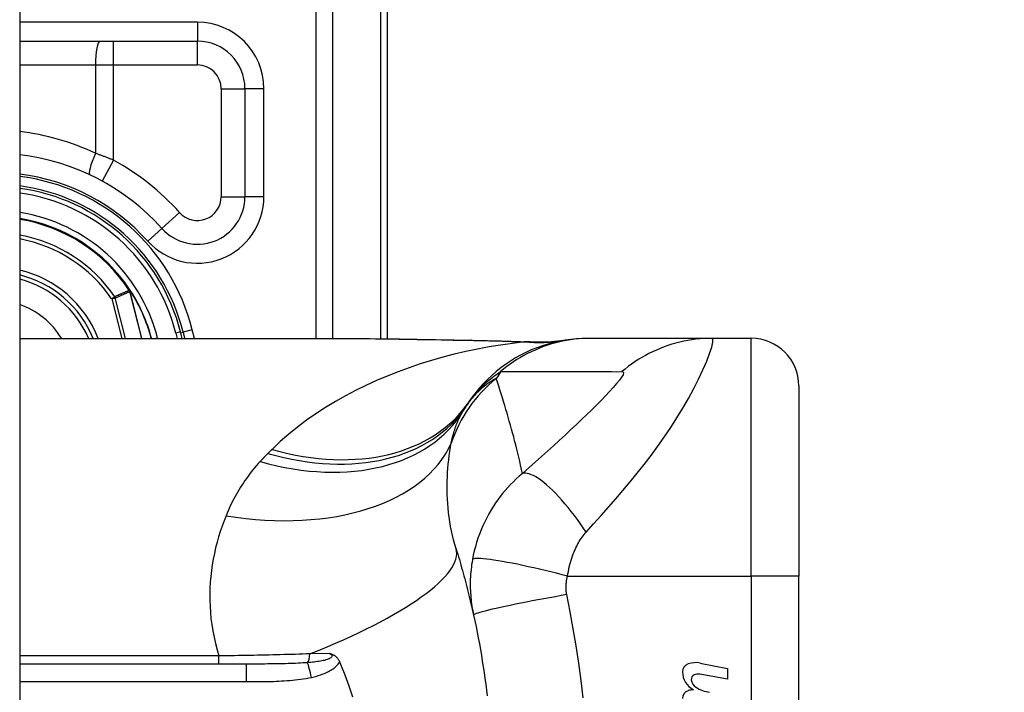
# Model space of a CAD drawing. Header units: inches. Extents: x 2 to 104, y 2 to 68.
# Tile 81 of 98: x 75.24 to 76.275, y 45.702 to 46.409. Entities that reach past the tile are written whole.
import ezdxf

# ---------------------------------------------------------------- set-up
doc = ezdxf.new("R2010")
doc.units = ezdxf.units.IN
doc.header["$LTSCALE"] = 6.250991
doc.header["$MEASUREMENT"] = 0
for name, color, linetype, lineweight in [('Dimensions(ANSI)', 7, 'Continuous', 25), ('Visible Edges(ANSI)', 7, 'Continuous', 25), ('Visible Tangent Edges(ANSI)', 7, 'Continuous', 25)]:
    doc.layers.add(name, color=color, linetype=linetype, lineweight=lineweight)
doc.styles.add('Dimension-ANSI', font='arialbd.ttf')
doc.dimstyles.new('INCH-ANSI', dxfattribs={"dimscale": 6.250991, "dimtxt": 0.12, "dimasz": 0.098425, "dimexe": 0.04, "dimexo": 0.04, "dimgap": 0.031496, "dimtad": 0, "dimtih": 1, "dimtoh": 1, "dimdec": 3, "dimrnd": 1e-08, "dimzin": 0, "dimdsep": 46, "dimtxsty": 'Dimension-ANSI', "dimcen": 0.09, "dimdle": 0.312, "dimclrd": 179, "dimclre": 179, "dimclrt": 7, "dimadec": 1, "dimazin": 0, "dimtfac": 1, "dimtdec": 3, "dimtofl": 0, "dimtmove": 0, "dimatfit": 3, "dimfxl": 1, "dimtolj": 1, "dimtzin": 4, "dimlwd": 25, "dimlwe": 25, "dimarcsym": 0})

# ---------------------------------------------------------------- blocks, each defined once
blk = doc.blocks.new('*D19')
at = {"layer": 'Defpoints', "color": 0, "linetype": 'Continuous', "transparency": 16777216}
for p in [(75.2405, 50.9806), (77.2894, 50.9806), (75.2405, 20.773)]:
    blk.add_point(p, dxfattribs=at)
at = {"layer": 'Dimensions(ANSI)', "color": 179, "linetype": 'Continuous', "lineweight": 25, "true_color": 0x262658, "transparency": 16777216}
blk.add_line((75.4905, 50.9806), (77.2894, 50.9806), dxfattribs=at)
at = {"layer": 'Dimensions(ANSI)', "color": 7, "linetype": 'Continuous', "lineweight": 25, "transparency": 16777216, "insert": (79.0533, 50.9806), "char_height": 0.75012, "attachment_point": 5, "style": 'Dimension-ANSI'}
blk.add_mtext('\\A1;23.803', dxfattribs=at)

msp = doc.modelspace()

# ---------------------------------------------------------------- linework, layer by layer
at = {"layer": 'Visible Edges(ANSI)'}
for p, q in [((75.2405, 50.7954), (75.2405, 20.9583)), ((75.6269, 46.0738), (75.6269, 46.5389)), ((75.2405, 46.3865), (75.4271, 46.3865)), ((75.477, 46.3366), (75.477, 46.2231)), ((75.3568, 46.1244), (75.3563, 46.1251)), ((75.4111, 46.0742), (75.4094, 46.081)), ((75.4121, 46.0808), (75.4137, 46.0742)), ((75.2405, 46.0742), (75.5653, 46.0742)), ((75.8402, 46.0742), (75.8371, 46.0742)), ((75.9676, 46.0742), (75.8402, 46.0742)), ((76.0089, 46.0742), (75.9676, 46.0742)), ((76.0589, 46.0243), (76.0589, 45.8244)), ((76.0589, 45.3498), (76.0589, 45.8244)), ((75.5765, 45.7343), (75.5775, 45.732)), ((75.4783, 45.732), (75.2405, 45.732)), ((75.9551, 45.733), (75.9841, 45.7274)), ((75.9841, 45.7274), (75.9841, 45.7162)), ((75.9841, 45.7162), (75.9549, 45.7213))]:
    msp.add_line(p, q, dxfattribs=at)
at = {"layer": 'Visible Edges(ANSI)', "flags": 128}
for points in [[(75.5653, 46.0742), (75.6021, 46.0741), (75.6396, 46.0736), (75.6775, 46.073), (75.7158, 46.0724)], [(75.8371, 46.0742), (75.8312, 46.0741), (75.8253, 46.0738), (75.8193, 46.0732), (75.8133, 46.0723), (75.8073, 46.0713), (75.8014, 46.0699), (75.7954, 46.0683), (75.7895, 46.0665), (75.7837, 46.0644), (75.7779, 46.0621), (75.7723, 46.0595), (75.7667, 46.0567), (75.7613, 46.0536), (75.756, 46.0504), (75.7508, 46.0469), (75.7458, 46.0432), (75.741, 46.0394), (75.7363, 46.0353), (75.7319, 46.0311), (75.7277, 46.0268), (75.7236, 46.0223), (75.7198, 46.0176), (75.7162, 46.0129), (75.7128, 46.0081)], [(75.7158, 46.0724), (75.7466, 46.0718), (75.7768, 46.0707)], [(75.7768, 46.0707), (75.7961, 46.0707), (75.8153, 46.0726)], [(75.6989, 45.853), (75.6997, 45.8502), (75.7006, 45.8474), (75.7014, 45.8446), (75.7023, 45.8417), (75.7031, 45.8389), (75.7039, 45.8361), (75.7047, 45.8332), (75.7055, 45.8303), (75.7063, 45.8275), (75.7071, 45.8246), (75.7079, 45.8217), (75.7087, 45.8188), (75.7094, 45.8159), (75.7102, 45.813), (75.7109, 45.8101), (75.7117, 45.8072), (75.7124, 45.8043), (75.7131, 45.8013), (75.7138, 45.7984), (75.7145, 45.7954), (75.7152, 45.7924), (75.7159, 45.7895), (75.7166, 45.7865), (75.7172, 45.7835)], [(75.7172, 45.7835), (75.7185, 45.7775), (75.7198, 45.7715), (75.721, 45.7655), (75.7221, 45.7594), (75.7233, 45.7534), (75.7244, 45.7473), (75.7254, 45.7413), (75.7264, 45.7352), (75.7274, 45.7291), (75.7283, 45.723), (75.7292, 45.7169), (75.73, 45.7108), (75.7308, 45.7047), (75.7316, 45.6986)], [(75.5664, 45.7431), (75.5669, 45.743), (75.5674, 45.7428), (75.5679, 45.7426), (75.5684, 45.7424), (75.5688, 45.7422), (75.5693, 45.742), (75.5698, 45.7418), (75.5703, 45.7415), (75.5707, 45.7413), (75.5712, 45.741), (75.5717, 45.7406), (75.5721, 45.7403), (75.5726, 45.7399), (75.573, 45.7395), (75.5735, 45.739), (75.5739, 45.7386), (75.5743, 45.7381), (75.5746, 45.7376), (75.575, 45.7371), (75.5753, 45.7365), (75.5757, 45.736), (75.576, 45.7354), (75.5763, 45.7349), (75.5765, 45.7343)], [(75.5775, 45.732), (75.582, 45.7207), (75.5862, 45.7092), (75.5899, 45.6976)]]:
    msp.add_lwpolyline(points, dxfattribs=at)
at = {"layer": 'Visible Edges(ANSI)'}
for centre, radius, start, end in [((75.4271, 46.3366), 0.05, 0, 90), ((75.2132, 46.0313), 0.2373, 41.8969, 83.4031), ((75.2132, 46.0313), 0.205, 13.9709, 82.3497), ((75.2132, 46.0313), 0.2024, 14.224, 82.2532), ((75.4271, 46.2231), 0.05, 221.8969, 0), ((75.2132, 46.0313), 0.1711, 33.2602, 80.8227), ((75.2132, 46.0313), 0.1129, 22.3603, 76.0206), ((75.3558, 46.1234), 0.0014, 33.219, 43.4907), ((75.2132, 46.0313), 0.1712, 14.5372, 32.8705), ((76.0089, 46.0243), 0.05, 0, 90), ((75.8345, 45.9205), 0.1499, 146.4792, 148.6999), ((76.3378, 45.5871), 0.7536, 146.0379, 146.4792), ((75.9456, 45.7238), 0.00888, 108.4748, 179.6788), ((75.9575, 45.7237), 0.0208, 179.6788, 243.9508), ((75.9505, 45.7091), 0.0244, 79, 108.4748), ((75.951, 45.716), 0.00508, 113.5487, 186.1027), ((75.9566, 45.7166), 0.0107, 186.1027, 237.6083), ((75.9531, 45.7111), 0.0104, 79.9922, 113.5487), ((75.9453, 45.6958), 0.00857, 106.9928, 179.4776), ((75.9499, 45.6807), 0.0244, 93.6169, 106.9928), ((75.9714, 45.7411), 0.0393, 238.5584, 260.8257)]:
    msp.add_arc(centre, radius, start, end, dxfattribs=at)
at = {"layer": 'Visible Tangent Edges(ANSI)'}
for p, q in [((75.5516, 46.7814), (75.5516, 46.0742)), ((75.5693, 46.0742), (75.5693, 46.7814)), ((75.6196, 46.5389), (75.6196, 46.0739)), ((75.4271, 46.4065), (75.2405, 46.4065)), ((75.4271, 46.4065), (75.4271, 46.3865)), ((75.3391, 46.3615), (75.3391, 46.3865)), ((75.4271, 46.3615), (75.4271, 46.3865)), ((75.2405, 46.3615), (75.3201, 46.3615)), ((75.3201, 46.3615), (75.3201, 46.2686)), ((75.3201, 46.3615), (75.3391, 46.3615)), ((75.3391, 46.2614), (75.3391, 46.3615)), ((75.3391, 46.3615), (75.4271, 46.3615)), ((75.452, 46.3366), (75.477, 46.3366)), ((75.452, 46.3366), (75.452, 46.2231)), ((75.497, 46.3366), (75.477, 46.3366)), ((75.497, 46.2231), (75.497, 46.3366)), ((75.3391, 46.2614), (75.3271, 46.2395)), ((75.452, 46.2231), (75.477, 46.2231)), ((75.497, 46.2231), (75.477, 46.2231)), ((75.4085, 46.2064), (75.3899, 46.1898)), ((75.375, 46.1764), (75.3899, 46.1898)), ((75.3403, 46.1179), (75.3371, 46.1157)), ((75.3558, 46.1248), (75.3555, 46.1246)), ((75.3563, 46.1251), (75.3558, 46.1248)), ((75.3558, 46.1242), (75.356, 46.1243)), ((75.3561, 46.1235), (75.3563, 46.1235)), ((75.3561, 46.1235), (75.3686, 46.0742)), ((75.3688, 46.0742), (75.3563, 46.1235)), ((75.357, 46.1242), (75.3568, 46.124)), ((75.3371, 46.1157), (75.3409, 46.1167)), ((75.3371, 46.1157), (75.3476, 46.0742)), ((75.3516, 46.0742), (75.3409, 46.1167)), ((75.4094, 46.081), (75.4046, 46.0798)), ((75.4046, 46.0798), (75.406, 46.0742)), ((75.4096, 46.0801), (75.4121, 46.0808)), ((75.4218, 46.0832), (75.4121, 46.0808)), ((75.424, 46.0742), (75.4218, 46.0832)), ((75.3827, 46.0742), (75.385, 46.0748)), ((75.3852, 46.0742), (75.385, 46.0748)), ((76.0089, 45.8244), (76.0089, 46.0742)), ((75.8159, 45.8244), (76.0089, 45.8244)), ((76.0089, 45.8244), (76.0089, 45.3498)), ((76.0589, 45.8244), (76.0089, 45.8244)), ((75.4498, 45.7405), (75.2405, 45.7405)), ((75.4498, 45.732), (75.4498, 45.7405)), ((75.5664, 45.7431), (75.5452, 45.7427)), ((75.4783, 45.732), (75.4783, 45.7135)), ((75.2405, 45.7135), (75.4783, 45.7135))]:
    msp.add_line(p, q, dxfattribs=at)
at = {"layer": 'Visible Tangent Edges(ANSI)', "flags": 128}
for points in [[(75.3391, 46.2614), (75.3383, 46.2617), (75.3375, 46.2621), (75.3367, 46.2624), (75.3359, 46.2627), (75.3352, 46.263), (75.3344, 46.2633), (75.3336, 46.2636), (75.3328, 46.2639), (75.332, 46.2642), (75.3312, 46.2645), (75.3304, 46.2649), (75.3296, 46.2652), (75.3288, 46.2655), (75.328, 46.2658), (75.3272, 46.2661), (75.3265, 46.2663), (75.3257, 46.2666), (75.3249, 46.2669), (75.3241, 46.2672), (75.3233, 46.2675), (75.3225, 46.2678), (75.3217, 46.2681), (75.3209, 46.2684), (75.3201, 46.2686)], [(75.3555, 46.1246), (75.3549, 46.1243), (75.3542, 46.1241), (75.3536, 46.1238), (75.353, 46.1235), (75.3523, 46.1232), (75.3517, 46.123), (75.3511, 46.1227), (75.3504, 46.1224), (75.3498, 46.1221), (75.3492, 46.1218), (75.3485, 46.1216), (75.3479, 46.1213), (75.3473, 46.121), (75.3466, 46.1207), (75.346, 46.1205), (75.3454, 46.1202), (75.3447, 46.1199), (75.3441, 46.1196), (75.3435, 46.1193), (75.3429, 46.1191), (75.3422, 46.1188), (75.3416, 46.1185), (75.341, 46.1182), (75.3403, 46.1179)], [(75.3409, 46.1167), (75.3415, 46.117), (75.3422, 46.1173), (75.3428, 46.1175), (75.3434, 46.1178), (75.3441, 46.1181), (75.3447, 46.1184), (75.3453, 46.1187), (75.346, 46.119), (75.3466, 46.1192), (75.3472, 46.1195), (75.3479, 46.1198), (75.3485, 46.1201), (75.3491, 46.1204), (75.3498, 46.1207), (75.3504, 46.1209), (75.351, 46.1212), (75.3517, 46.1215), (75.3523, 46.1218), (75.3529, 46.1221), (75.3536, 46.1223), (75.3542, 46.1226), (75.3548, 46.1229), (75.3555, 46.1232), (75.3561, 46.1235)], [(75.3555, 46.1246), (75.3555, 46.1246), (75.3555, 46.1246), (75.3555, 46.1246), (75.3556, 46.1245), (75.3556, 46.1245), (75.3556, 46.1245), (75.3556, 46.1245), (75.3556, 46.1245), (75.3556, 46.1244), (75.3556, 46.1244), (75.3557, 46.1244), (75.3557, 46.1244), (75.3557, 46.1244), (75.3557, 46.1243), (75.3557, 46.1243), (75.3557, 46.1243), (75.3557, 46.1243), (75.3558, 46.1243), (75.3558, 46.1243), (75.3558, 46.1242), (75.3558, 46.1242), (75.3558, 46.1242), (75.3558, 46.1242), (75.3558, 46.1242)], [(75.356, 46.1243), (75.356, 46.1243), (75.356, 46.1243), (75.356, 46.1243), (75.356, 46.1243), (75.356, 46.1244), (75.356, 46.1244), (75.3559, 46.1244), (75.3559, 46.1244), (75.3559, 46.1245), (75.3559, 46.1245), (75.3559, 46.1245), (75.3559, 46.1245), (75.3559, 46.1246), (75.3559, 46.1246), (75.3559, 46.1246), (75.3559, 46.1246), (75.3559, 46.1247), (75.3559, 46.1247), (75.3559, 46.1247), (75.3559, 46.1247), (75.3559, 46.1248), (75.3558, 46.1248), (75.3558, 46.1248), (75.3558, 46.1248)], [(75.3558, 46.1248), (75.3558, 46.1248), (75.3558, 46.1248), (75.3558, 46.1247), (75.3558, 46.1247), (75.3558, 46.1247), (75.3558, 46.1247), (75.3558, 46.1246), (75.3558, 46.1246), (75.3558, 46.1246), (75.3558, 46.1246), (75.3558, 46.1245), (75.3558, 46.1245), (75.3558, 46.1245), (75.3558, 46.1244), (75.3558, 46.1244), (75.3558, 46.1244), (75.3558, 46.1244), (75.3558, 46.1243), (75.3558, 46.1243), (75.3558, 46.1243), (75.3558, 46.1243), (75.3558, 46.1242), (75.3558, 46.1242), (75.3558, 46.1242)], [(75.3568, 46.1244), (75.3568, 46.1244), (75.3568, 46.1244), (75.3567, 46.1245), (75.3567, 46.1245), (75.3566, 46.1245), (75.3566, 46.1246), (75.3566, 46.1246), (75.3565, 46.1246), (75.3565, 46.1246), (75.3564, 46.1246), (75.3564, 46.1247), (75.3564, 46.1247), (75.3563, 46.1247), (75.3563, 46.1247), (75.3562, 46.1247), (75.3562, 46.1247), (75.3561, 46.1247), (75.3561, 46.1248), (75.3561, 46.1248), (75.356, 46.1248), (75.356, 46.1248), (75.3559, 46.1248), (75.3559, 46.1248), (75.3558, 46.1248)], [(75.3558, 46.1248), (75.3559, 46.1248), (75.3559, 46.1248), (75.356, 46.1247), (75.356, 46.1247), (75.356, 46.1247), (75.3561, 46.1247), (75.3561, 46.1246), (75.3562, 46.1246), (75.3562, 46.1246), (75.3563, 46.1245), (75.3563, 46.1245), (75.3563, 46.1245), (75.3564, 46.1244), (75.3564, 46.1244), (75.3565, 46.1244), (75.3565, 46.1243), (75.3565, 46.1243), (75.3566, 46.1243), (75.3566, 46.1242), (75.3566, 46.1242), (75.3567, 46.1242), (75.3567, 46.1241), (75.3567, 46.1241), (75.3568, 46.124)], [(75.3558, 46.1242), (75.3559, 46.1241), (75.3559, 46.1241), (75.3559, 46.1241), (75.3559, 46.1241), (75.3559, 46.124), (75.3559, 46.124), (75.3559, 46.124), (75.3559, 46.1239), (75.356, 46.1239), (75.356, 46.1239), (75.356, 46.1238), (75.356, 46.1238), (75.356, 46.1238), (75.356, 46.1238), (75.356, 46.1237), (75.356, 46.1237), (75.356, 46.1237), (75.356, 46.1236), (75.3561, 46.1236), (75.3561, 46.1236), (75.3561, 46.1235), (75.3561, 46.1235), (75.3561, 46.1235), (75.3561, 46.1235)], [(75.3563, 46.1235), (75.3563, 46.1235), (75.3563, 46.1236), (75.3563, 46.1236), (75.3563, 46.1236), (75.3562, 46.1237), (75.3562, 46.1237), (75.3562, 46.1237), (75.3562, 46.1238), (75.3562, 46.1238), (75.3562, 46.1238), (75.3562, 46.1239), (75.3562, 46.1239), (75.3562, 46.1239), (75.3561, 46.1239), (75.3561, 46.124), (75.3561, 46.124), (75.3561, 46.124), (75.3561, 46.1241), (75.3561, 46.1241), (75.3561, 46.1241), (75.3561, 46.1242), (75.356, 46.1242), (75.356, 46.1242), (75.356, 46.1243)], [(75.7704, 46.0705), (75.7581, 46.069), (75.7457, 46.0672), (75.7335, 46.0652), (75.7212, 46.0629), (75.7091, 46.0603), (75.697, 46.0575), (75.6849, 46.0543), (75.673, 46.051), (75.6612, 46.0473), (75.6495, 46.0433), (75.638, 46.0391), (75.6266, 46.0346), (75.6153, 46.0298), (75.6042, 46.0248), (75.5933, 46.0194), (75.5826, 46.0138), (75.5721, 46.0078), (75.5618, 46.0016), (75.5517, 45.995), (75.5419, 45.9882), (75.5324, 45.981), (75.5231, 45.9735), (75.5142, 45.9657), (75.5056, 45.9576)], [(75.5653, 46.0742), (75.5714, 46.0742), (75.5774, 46.0742), (75.5835, 46.0742), (75.5896, 46.0741), (75.5958, 46.0741), (75.6019, 46.074), (75.6081, 46.074), (75.6143, 46.0739), (75.6205, 46.0738), (75.6267, 46.0737), (75.6329, 46.0736), (75.6392, 46.0735), (75.6454, 46.0734), (75.6517, 46.0733), (75.658, 46.0732), (75.6643, 46.0731), (75.6706, 46.073), (75.6769, 46.0729), (75.6832, 46.0727), (75.6896, 46.0726), (75.6959, 46.0725), (75.7023, 46.0724), (75.7087, 46.0723), (75.715, 46.0722)], [(75.7158, 46.0724), (75.7158, 46.0724), (75.7157, 46.0724), (75.7157, 46.0724), (75.7157, 46.0724), (75.7156, 46.0724), (75.7156, 46.0724), (75.7156, 46.0724), (75.7155, 46.0724), (75.7155, 46.0724), (75.7155, 46.0724), (75.7154, 46.0723), (75.7154, 46.0723), (75.7154, 46.0723), (75.7153, 46.0723), (75.7153, 46.0723), (75.7153, 46.0723), (75.7153, 46.0723), (75.7152, 46.0723), (75.7152, 46.0723), (75.7152, 46.0722), (75.7151, 46.0722), (75.7151, 46.0722), (75.7151, 46.0722), (75.715, 46.0722)], [(75.715, 46.0722), (75.7174, 46.0721), (75.7197, 46.0721), (75.7221, 46.0721), (75.7244, 46.072), (75.7267, 46.072), (75.7291, 46.0719), (75.7314, 46.0719), (75.7337, 46.0718), (75.7361, 46.0717), (75.7384, 46.0717), (75.7407, 46.0716), (75.743, 46.0716), (75.7453, 46.0715), (75.7476, 46.0714), (75.7499, 46.0713), (75.7522, 46.0713), (75.7545, 46.0712), (75.7568, 46.0711), (75.7591, 46.071), (75.7613, 46.0709), (75.7636, 46.0708), (75.7659, 46.0707), (75.7681, 46.0706), (75.7704, 46.0705)], [(75.8402, 46.0742), (75.836, 46.0742), (75.8318, 46.074), (75.8275, 46.0737), (75.8233, 46.0733), (75.8191, 46.0727), (75.8148, 46.072), (75.8106, 46.0712), (75.8064, 46.0702), (75.8022, 46.0692), (75.7981, 46.068), (75.7939, 46.0667), (75.7898, 46.0652), (75.7858, 46.0637), (75.7818, 46.062), (75.7779, 46.0602), (75.774, 46.0583), (75.7702, 46.0562), (75.7664, 46.0541), (75.7627, 46.0519), (75.7591, 46.0495), (75.7556, 46.0471), (75.7522, 46.0446), (75.7488, 46.042), (75.7456, 46.0393)], [(75.7742, 46.0707), (75.7741, 46.0707), (75.774, 46.0707), (75.7739, 46.0706), (75.7738, 46.0706), (75.7737, 46.0706), (75.7736, 46.0706), (75.7734, 46.0706), (75.7733, 46.0706), (75.7732, 46.0706), (75.773, 46.0706), (75.7729, 46.0706), (75.7727, 46.0706), (75.7726, 46.0706), (75.7724, 46.0706), (75.7722, 46.0706), (75.772, 46.0706), (75.7718, 46.0706), (75.7717, 46.0706), (75.7715, 46.0706), (75.7713, 46.0706), (75.7711, 46.0706), (75.7708, 46.0705), (75.7706, 46.0705), (75.7704, 46.0705)], [(75.7768, 46.0707), (75.7767, 46.0707), (75.7766, 46.0707), (75.7765, 46.0707), (75.7764, 46.0707), (75.7763, 46.0707), (75.7762, 46.0707), (75.7761, 46.0707), (75.7759, 46.0707), (75.7758, 46.0707), (75.7757, 46.0707), (75.7756, 46.0707), (75.7755, 46.0707), (75.7754, 46.0707), (75.7753, 46.0707), (75.7752, 46.0707), (75.7751, 46.0707), (75.7749, 46.0707), (75.7748, 46.0707), (75.7747, 46.0707), (75.7746, 46.0707), (75.7745, 46.0707), (75.7744, 46.0707), (75.7743, 46.0707), (75.7742, 46.0707)], [(75.8355, 45.8707), (75.8433, 45.8794), (75.8511, 45.8882), (75.8589, 45.8969), (75.8665, 45.9057), (75.8741, 45.9145), (75.8817, 45.9234), (75.8891, 45.9325), (75.8964, 45.9418), (75.9037, 45.9512), (75.9107, 45.9608), (75.9176, 45.9705), (75.9243, 45.9805), (75.9308, 45.9907), (75.9371, 46.0009), (75.943, 46.0112), (75.9485, 46.0215), (75.9536, 46.0315), (75.9582, 46.0412), (75.9621, 46.0502), (75.9652, 46.0583), (75.9674, 46.065), (75.9686, 46.0701), (75.9687, 46.0732), (75.9676, 46.0742)], [(75.9676, 46.0742), (75.9634, 46.0742), (75.9592, 46.074), (75.955, 46.0737), (75.9507, 46.0733), (75.9465, 46.0727), (75.9423, 46.072), (75.938, 46.0712), (75.9338, 46.0703), (75.9296, 46.0692), (75.9255, 46.068), (75.9214, 46.0667), (75.9173, 46.0652), (75.9133, 46.0637), (75.9093, 46.062), (75.9053, 46.0602), (75.9015, 46.0583), (75.8977, 46.0563), (75.8939, 46.0541), (75.8902, 46.0519), (75.8867, 46.0496), (75.8831, 46.0471), (75.8797, 46.0446), (75.8764, 46.042), (75.8731, 46.0393)], [(75.7128, 46.0081), (75.7137, 46.0094), (75.7147, 46.0108), (75.7156, 46.0121), (75.7167, 46.0134), (75.7177, 46.0148), (75.7188, 46.0161), (75.7199, 46.0174), (75.7211, 46.0187), (75.7223, 46.02), (75.7235, 46.0213), (75.7248, 46.0226), (75.7261, 46.0239), (75.7275, 46.0252), (75.7289, 46.0265), (75.7303, 46.0278), (75.7318, 46.0291), (75.7333, 46.0304), (75.7349, 46.0317), (75.7366, 46.0329), (75.7383, 46.0342), (75.74, 46.0355), (75.7418, 46.0367), (75.7437, 46.038), (75.7456, 46.0393)], [(75.7456, 46.0393), (75.7509, 46.0393), (75.7562, 46.0393), (75.7615, 46.0393), (75.7668, 46.0393), (75.7722, 46.0393), (75.7775, 46.0393), (75.7828, 46.0393), (75.7881, 46.0393), (75.7934, 46.0393), (75.7987, 46.0393), (75.804, 46.0393), (75.8093, 46.0393), (75.8146, 46.0393), (75.82, 46.0393), (75.8253, 46.0393), (75.8306, 46.0393), (75.8359, 46.0393), (75.8412, 46.0393), (75.8465, 46.0393), (75.8518, 46.0393), (75.8571, 46.0393), (75.8625, 46.0393), (75.8678, 46.0392), (75.8731, 46.0393)], [(75.8731, 46.0393), (75.8745, 46.039), (75.8748, 46.0379), (75.8742, 46.036), (75.8727, 46.0334), (75.8705, 46.0303), (75.8675, 46.0267), (75.864, 46.0227), (75.8601, 46.0184), (75.8558, 46.0138), (75.8512, 46.0091), (75.8463, 46.0042), (75.8413, 45.9992), (75.836, 45.994), (75.8305, 45.9888), (75.825, 45.9835), (75.8192, 45.9781), (75.8133, 45.9726), (75.8073, 45.967), (75.8012, 45.9614), (75.7949, 45.9557), (75.7886, 45.95), (75.7821, 45.9441), (75.7754, 45.9382), (75.7686, 45.9323)], [(75.741, 46.0321), (75.7396, 46.0313), (75.7382, 46.0305), (75.7368, 46.0297), (75.7355, 46.0288), (75.7341, 46.0279), (75.7327, 46.027), (75.7313, 46.026), (75.73, 46.025), (75.7286, 46.024), (75.7273, 46.0229), (75.7259, 46.0218), (75.7246, 46.0206), (75.7233, 46.0194), (75.722, 46.0182), (75.7207, 46.0169), (75.7194, 46.0156), (75.7181, 46.0142), (75.7169, 46.0128), (75.7156, 46.0114), (75.7144, 46.0099), (75.7131, 46.0083), (75.7119, 46.0067), (75.7107, 46.005), (75.7096, 46.0033)], [(75.7686, 45.9323), (75.7677, 45.9366), (75.7667, 45.9409), (75.7657, 45.9452), (75.7647, 45.9494), (75.7636, 45.9537), (75.7626, 45.9579), (75.7615, 45.9622), (75.7604, 45.9664), (75.7594, 45.9706), (75.7582, 45.9748), (75.7571, 45.9789), (75.756, 45.9831), (75.7548, 45.9873), (75.7536, 45.9914), (75.7525, 45.9955), (75.7512, 45.9996), (75.75, 46.0037), (75.7488, 46.0078), (75.7475, 46.0119), (75.7463, 46.0159), (75.745, 46.02), (75.7437, 46.024), (75.7424, 46.0281), (75.741, 46.0321)], [(75.6937, 45.964), (75.6941, 45.9657), (75.6944, 45.9673), (75.6948, 45.9689), (75.6952, 45.9705), (75.6956, 45.9721), (75.696, 45.9736), (75.6965, 45.9752), (75.6969, 45.9767), (75.6974, 45.9782), (75.6979, 45.9797), (75.6984, 45.9811), (75.6989, 45.9826), (75.6994, 45.984), (75.7, 45.9854), (75.7006, 45.9868), (75.7011, 45.9881), (75.7017, 45.9895), (75.7024, 45.9908), (75.703, 45.9921), (75.7037, 45.9934), (75.7043, 45.9947), (75.705, 45.9959), (75.7057, 45.9971), (75.7065, 45.9984)], [(75.6989, 45.853), (75.6975, 45.8577), (75.6962, 45.8624), (75.695, 45.8671), (75.694, 45.8719), (75.6931, 45.8767), (75.6923, 45.8815), (75.6916, 45.8863), (75.691, 45.8911), (75.6905, 45.8959), (75.6901, 45.9006), (75.6898, 45.9054), (75.6896, 45.9101), (75.6895, 45.9148), (75.6895, 45.9194), (75.6896, 45.9241), (75.6898, 45.9287), (75.69, 45.9332), (75.6903, 45.9378), (75.6907, 45.9422), (75.6912, 45.9467), (75.6917, 45.9511), (75.6923, 45.9555), (75.693, 45.9598), (75.6937, 45.964)], [(75.5013, 45.9534), (75.5009, 45.953), (75.5006, 45.9527), (75.5002, 45.9523), (75.4999, 45.952), (75.4995, 45.9516), (75.4992, 45.9513), (75.4988, 45.9509), (75.4985, 45.9505), (75.4981, 45.9502), (75.4978, 45.9498), (75.4974, 45.9495), (75.4971, 45.9491), (75.4968, 45.9487), (75.4964, 45.9484), (75.4961, 45.948), (75.4957, 45.9477), (75.4954, 45.9473), (75.495, 45.9469), (75.4947, 45.9466), (75.4943, 45.9462), (75.494, 45.9458), (75.4937, 45.9455), (75.4933, 45.9451), (75.493, 45.9447)], [(75.5056, 45.9576), (75.5054, 45.9575), (75.5052, 45.9573), (75.5051, 45.9571), (75.5049, 45.9569), (75.5047, 45.9568), (75.5045, 45.9566), (75.5043, 45.9564), (75.5042, 45.9562), (75.504, 45.956), (75.5038, 45.9559), (75.5036, 45.9557), (75.5034, 45.9555), (75.5033, 45.9553), (75.5031, 45.9552), (75.5029, 45.955), (75.5027, 45.9548), (75.5025, 45.9546), (75.5024, 45.9545), (75.5022, 45.9543), (75.502, 45.9541), (75.5018, 45.9539), (75.5017, 45.9537), (75.5015, 45.9536), (75.5013, 45.9534)], [(75.493, 45.9447), (75.4911, 45.9426), (75.4892, 45.9405), (75.4873, 45.9383), (75.4855, 45.9361), (75.4837, 45.9339), (75.482, 45.9316), (75.4803, 45.9294), (75.4787, 45.9271), (75.477, 45.9248), (75.4754, 45.9225), (75.4739, 45.9201), (75.4724, 45.9177), (75.4709, 45.9154), (75.4695, 45.913), (75.4681, 45.9105), (75.4668, 45.9081), (75.4654, 45.9056), (75.4641, 45.9032), (75.4629, 45.9007), (75.4617, 45.8981), (75.4605, 45.8956), (75.4594, 45.893), (75.4583, 45.8905), (75.4572, 45.8879)], [(75.7686, 45.9323), (75.7653, 45.9295), (75.7621, 45.9266), (75.7591, 45.9236), (75.7561, 45.9206), (75.7532, 45.9176), (75.7505, 45.9144), (75.7478, 45.9113), (75.7453, 45.908), (75.7428, 45.9047), (75.7404, 45.9014), (75.7381, 45.8979), (75.7357, 45.894), (75.7332, 45.8898), (75.731, 45.8856), (75.7289, 45.8815), (75.7269, 45.8772), (75.7251, 45.8729), (75.7233, 45.8686), (75.7218, 45.8642), (75.7204, 45.8598), (75.7191, 45.8553), (75.7179, 45.8508), (75.7169, 45.8463), (75.716, 45.8419)], [(75.8355, 45.8707), (75.8325, 45.8751), (75.8294, 45.8795), (75.8263, 45.8839), (75.8231, 45.8882), (75.8198, 45.8924), (75.8165, 45.8965), (75.8132, 45.9005), (75.8099, 45.9043), (75.8066, 45.908), (75.8034, 45.9114), (75.8001, 45.9146), (75.797, 45.9176), (75.7939, 45.9204), (75.7909, 45.9229), (75.788, 45.9251), (75.7853, 45.927), (75.7827, 45.9286), (75.7802, 45.93), (75.7779, 45.931), (75.7757, 45.9318), (75.7737, 45.9323), (75.7718, 45.9326), (75.7701, 45.9325), (75.7686, 45.9323)], [(75.4572, 45.8879), (75.4551, 45.8824), (75.4531, 45.8769), (75.4512, 45.8713), (75.4494, 45.8656), (75.4478, 45.8599), (75.4463, 45.8541), (75.445, 45.8482), (75.4438, 45.8423), (75.4427, 45.8362), (75.4419, 45.8302), (75.4412, 45.8241), (75.4406, 45.8179), (75.4403, 45.8117), (75.4401, 45.8054), (75.4402, 45.7991), (75.4404, 45.7927), (75.4408, 45.7863), (75.4414, 45.7799), (75.4423, 45.7734), (75.4433, 45.7668), (75.4446, 45.7603), (75.4461, 45.7537), (75.4479, 45.7471), (75.4498, 45.7405)], [(75.8159, 45.8244), (75.8163, 45.8269), (75.8168, 45.8293), (75.8173, 45.8317), (75.8178, 45.8341), (75.8184, 45.8365), (75.8191, 45.8388), (75.8197, 45.8411), (75.8205, 45.8434), (75.8212, 45.8456), (75.822, 45.8478), (75.8229, 45.85), (75.8238, 45.8522), (75.8247, 45.8541), (75.8256, 45.8559), (75.8264, 45.8576), (75.8273, 45.8592), (75.8283, 45.8608), (75.8292, 45.8624), (75.8302, 45.8639), (75.8312, 45.8653), (75.8322, 45.8667), (75.8333, 45.8681), (75.8344, 45.8694), (75.8355, 45.8707)], [(75.716, 45.8419), (75.7156, 45.8392), (75.7152, 45.8366), (75.7149, 45.834), (75.7146, 45.8314), (75.7143, 45.8289), (75.7141, 45.8263), (75.7139, 45.8237), (75.7138, 45.8212), (75.7138, 45.8187), (75.7137, 45.8163), (75.7137, 45.8139), (75.7138, 45.8115), (75.7139, 45.8091), (75.714, 45.8067), (75.7142, 45.8044), (75.7143, 45.802), (75.7146, 45.7997), (75.7148, 45.7973), (75.7152, 45.795), (75.7155, 45.7927), (75.7159, 45.7904), (75.7163, 45.7881), (75.7167, 45.7858), (75.7172, 45.7835)], [(75.8159, 45.8244), (75.8102, 45.8259), (75.8044, 45.8274), (75.7985, 45.8288), (75.7925, 45.8303), (75.7866, 45.8317), (75.7806, 45.833), (75.7747, 45.8343), (75.7689, 45.8356), (75.7633, 45.8368), (75.7578, 45.8379), (75.7526, 45.8388), (75.7476, 45.8397), (75.743, 45.8405), (75.7386, 45.8412), (75.7346, 45.8418), (75.731, 45.8422), (75.7277, 45.8426), (75.7249, 45.8428), (75.7224, 45.8429), (75.7204, 45.8429), (75.7187, 45.8428), (75.7175, 45.8425), (75.7166, 45.8422), (75.716, 45.8419)], [(75.8151, 45.805), (75.815, 45.8057), (75.8148, 45.8065), (75.8147, 45.8073), (75.8146, 45.8081), (75.8146, 45.8089), (75.8145, 45.8097), (75.8145, 45.8105), (75.8144, 45.8112), (75.8144, 45.812), (75.8144, 45.8128), (75.8144, 45.8136), (75.8144, 45.8144), (75.8145, 45.8152), (75.8145, 45.816), (75.8146, 45.8168), (75.8147, 45.8177), (75.8148, 45.8185), (75.8149, 45.8193), (75.815, 45.8202), (75.8152, 45.821), (75.8153, 45.8219), (75.8155, 45.8227), (75.8157, 45.8236), (75.8159, 45.8244)], [(75.8151, 45.805), (75.8092, 45.8039), (75.8032, 45.8028), (75.7971, 45.8017), (75.791, 45.8006), (75.7849, 45.7994), (75.7788, 45.7983), (75.7728, 45.7971), (75.7669, 45.7959), (75.7612, 45.7948), (75.7557, 45.7936), (75.7505, 45.7925), (75.7455, 45.7915), (75.7409, 45.7904), (75.7367, 45.7895), (75.7328, 45.7886), (75.7294, 45.7877), (75.7264, 45.7869), (75.7238, 45.7862), (75.7217, 45.7856), (75.72, 45.785), (75.7187, 45.7845), (75.7178, 45.7841), (75.7173, 45.7838), (75.7172, 45.7835)], [(75.8324, 45.6966), (75.8303, 45.7148), (75.8278, 45.7329), (75.8251, 45.751), (75.822, 45.7691), (75.8186, 45.787), (75.8151, 45.805)], [(75.5452, 45.7427), (75.5414, 45.7426), (75.5376, 45.7424), (75.5337, 45.7423), (75.5298, 45.7422), (75.526, 45.7421), (75.5221, 45.742), (75.5182, 45.7419), (75.5142, 45.7418), (75.5103, 45.7417), (75.5063, 45.7416), (75.5024, 45.7415), (75.4984, 45.7414), (75.4944, 45.7413), (75.4904, 45.7412), (75.4863, 45.7411), (75.4823, 45.7411), (75.4783, 45.741), (75.4742, 45.7409), (75.4702, 45.7409), (75.4661, 45.7408), (75.462, 45.7407), (75.458, 45.7407), (75.4539, 45.7406), (75.4498, 45.7405)], [(75.5664, 45.7431), (75.5672, 45.7425), (75.5678, 45.7419), (75.5682, 45.7412), (75.5684, 45.7406), (75.5683, 45.7399), (75.568, 45.7393), (75.5674, 45.7387), (75.5666, 45.7381), (75.5657, 45.7376), (75.5646, 45.7372), (75.5635, 45.7367), (75.5622, 45.7363), (75.5608, 45.7359), (75.5594, 45.7356), (75.5579, 45.7353), (75.5564, 45.735), (75.5548, 45.7348), (75.5532, 45.7345), (75.5515, 45.7343), (75.5499, 45.7341), (75.5482, 45.7339), (75.5464, 45.7337), (75.5447, 45.7336), (75.5429, 45.7334)], [(75.5469, 45.718), (75.5483, 45.7183), (75.5497, 45.7187), (75.5511, 45.719), (75.5525, 45.7194), (75.5539, 45.7198), (75.5553, 45.7202), (75.5567, 45.7207), (75.5581, 45.7212), (75.5594, 45.7217), (75.5608, 45.7222), (75.5621, 45.7228), (75.5634, 45.7234), (75.5647, 45.724), (75.566, 45.7247), (75.5672, 45.7254), (75.5684, 45.7262), (75.5696, 45.727), (75.5708, 45.7278), (75.5719, 45.7288), (75.573, 45.7297), (75.574, 45.7308), (75.5749, 45.7319), (75.5758, 45.733), (75.5765, 45.7343)], [(75.5429, 45.7334), (75.5405, 45.7332), (75.5379, 45.7331), (75.5354, 45.7329), (75.5329, 45.7328), (75.5303, 45.7327), (75.5277, 45.7326), (75.5251, 45.7325), (75.5224, 45.7324), (75.5198, 45.7323), (75.5171, 45.7323), (75.5144, 45.7322), (75.5117, 45.7322), (75.509, 45.7321), (75.5062, 45.7321), (75.5035, 45.7321), (75.5008, 45.7321), (75.498, 45.732), (75.4952, 45.732), (75.4924, 45.732), (75.4896, 45.732), (75.4868, 45.732), (75.484, 45.732), (75.4811, 45.732), (75.4783, 45.732)], [(75.4783, 45.7135), (75.4812, 45.7135), (75.484, 45.7135), (75.4869, 45.7135), (75.4898, 45.7135), (75.4926, 45.7136), (75.4955, 45.7136), (75.4984, 45.7136), (75.5013, 45.7137), (75.5041, 45.7138), (75.507, 45.7138), (75.5099, 45.7139), (75.5127, 45.7141), (75.5156, 45.7142), (75.5184, 45.7144), (75.5213, 45.7146), (75.5242, 45.7148), (75.527, 45.715), (75.5299, 45.7153), (75.5328, 45.7156), (75.5356, 45.716), (75.5384, 45.7164), (75.5413, 45.7169), (75.5441, 45.7174), (75.5469, 45.718)]]:
    msp.add_lwpolyline(points, dxfattribs=at)
at = {"layer": 'Visible Tangent Edges(ANSI)'}
for centre, radius, start, end in [((75.4271, 46.3366), 0.0699, 0, 90), ((75.4271, 46.3366), 0.025, 0, 90), ((75.2085, 46.0313), 0.2623, 64.8144, 82.9914), ((75.2132, 46.0313), 0.2623, 41.8969, 61.329), ((75.2132, 46.0313), 0.2173, 41.8969, 82.7934), ((75.2132, 46.0313), 0.2149, 13.9709, 82.7073), ((75.2132, 46.0313), 0.1974, 14.224, 82.0559), ((75.4271, 46.2231), 0.0699, 221.8969, 0), ((75.4271, 46.2231), 0.025, 221.8969, 0), ((75.2132, 46.0313), 0.1773, 14.224, 81.1466), ((75.2132, 46.0313), 0.1702, 33.2602, 80.7742), ((75.2132, 46.0313), 0.1539, 34.2805, 79.7848), ((75.2132, 46.0313), 0.1499, 34.2805, 79.5148), ((75.2132, 46.0313), 0.1179, 21.3654, 76.6241), ((75.2132, 46.0313), 0.1085, 23.3375, 75.4306), ((75.2132, 46.0313), 0.1709, 14.5589, 32.8705), ((75.2132, 46.0313), 0.0831, 31.1322, 70.8341), ((76.2117, 45.7403), 0.5537, 147.3243, 148.2043)]:
    msp.add_arc(centre, radius, start, end, dxfattribs=at)
for centre, major_axis, ratio, start_param, end_param in [((75.3248, 46.3615), (0, 0.025), 0.189796, 0, 1.570796), ((75.3248, 46.2686), (-0.0106, -0.0226), 0.172316, 4.793245, 6.283185), ((75.3371, 46.1157), (-0.00205, 0.00456), 0.779727, 4.57537, 4.849408), ((75.7704, 46.3185), (0.0417, -0.2463), 0.802573, 6.07533, 6.283185), ((75.7789, 46.3198), (0.0364, -0.2472), 0.91694, 6.10346, 6.283185), ((75.8356, 45.9172), (0.1422, 0.0475), 0.992002, 1.934247, 2.496049), ((75.5013, 46.1412), (0.2083, -0.138), 0.689059, 5.140584, 6.283185), ((75.5056, 46.1476), (0.2072, -0.1396), 0.696909, 5.151259, 6.283185), ((75.493, 46.1281), (0.2135, -0.1298), 0.678602, 5.103708, 6.283185), ((75.4572, 46.0421), (0.2413, -0.0645), 0.604241, 4.872507, 6.187736), ((75.4603, 45.7789), (0.2386, 0.0741), 0.249251, 4.997807, 6.283185), ((75.5409, 45.7445), (0, 0.0125), 0.343453, 3.624092, 4.566988), ((75.5469, 45.7113), (0.0051, -0.0245), 0.056853, 1.836987, 2.689915)]:
    msp.add_ellipse(centre, major_axis=major_axis, ratio=ratio, start_param=start_param, end_param=end_param, dxfattribs=at)

# ---------------------------------------------------------------- dimensions: what is measured, and where the dimension line sits
at = {"layer": 'Dimensions(ANSI)', "color": 179, "linetype": 'Continuous', "lineweight": 25, "true_color": 0x262658}
dim = msp.add_ordinate_dim(feature_location=(75.2405, 50.9806), offset=(2.0489, 0), dtype=0, origin=(75.2405, 20.773), dimstyle='INCH-ANSI', override={"dimgap": 0.031496, "dimtad": 0, "dimdec": 3, "dimlfac": 0.787979, "dimtol": 0, "dimlim": 0, "dimtp": 0, "dimtm": 0, "dimtdec": 3}, dxfattribs=at)
dim.commit()
dim.dimension.update_dxf_attribs({"geometry": '*D19', "text_midpoint": (79.0533, 50.9806)})

doc.saveas('drawing.dxf')
